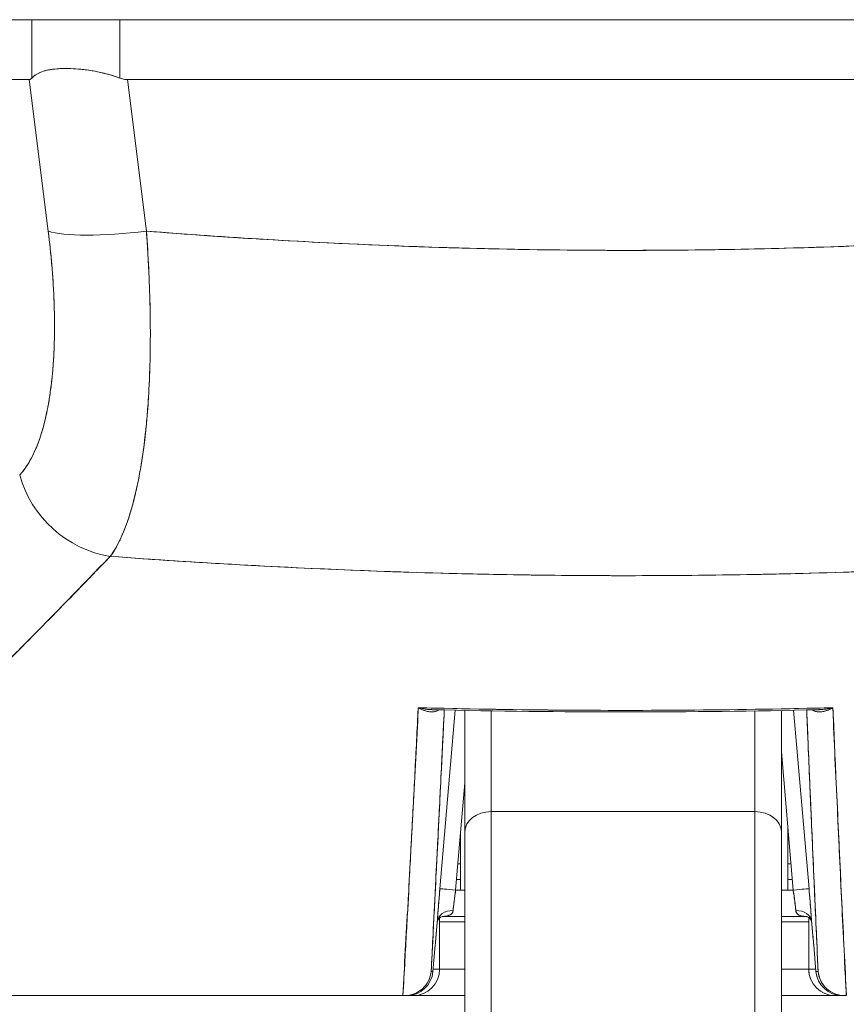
# Model space of a CAD drawing. Header units: inches. Extents: x 10 to 331, y 10 to 212.
# Tile 11 of 145: x 34.681 to 35.299, y 23.775 to 24.51. Entities that reach past the tile are written whole.
import ezdxf

# ---------------------------------------------------------------- set-up
doc = ezdxf.new("R2010")
doc.units = ezdxf.units.IN
doc.header["$LTSCALE"] = 20
doc.header["$MEASUREMENT"] = 0
doc.layers.add('Visible (ANSI)', color=7, linetype='Continuous', lineweight=5)

msp = doc.modelspace()

# ---------------------------------------------------------------- linework, layer by layer
at = {"layer": 'Visible (ANSI)'}
for p, q in [((61.06945, 24.50984), (32.81935, 24.50984)), ((34.69052, 24.50984), (34.69052, 24.46625)), ((34.69052, 24.46625), (34.69052, 24.50984)), ((34.75634, 24.50984), (34.75634, 24.46625)), ((34.75634, 24.46625), (34.75634, 24.50984)), ((34.68867, 24.46518), (34.19534, 24.46518)), ((34.19534, 24.46518), (34.68867, 24.46518)), ((34.68867, 24.46518), (34.7028, 24.352)), ((34.7028, 24.352), (34.68867, 24.46518)), ((35.50686, 24.46518), (34.76193, 24.46518)), ((34.76193, 24.46518), (34.77606, 24.352)), ((34.76193, 24.46518), (35.50686, 24.46518)), ((34.77606, 24.352), (34.76193, 24.46518)), ((34.69293, 24.4311), (34.69293, 24.4311)), ((34.69538, 24.41141), (34.69538, 24.41141)), ((34.69538, 24.41141), (34.69538, 24.41141)), ((34.69883, 24.38385), (34.69883, 24.38385)), ((34.69883, 24.38385), (34.69883, 24.38385)), ((34.7037, 24.34448), (34.70369, 24.34448)), ((34.7766, 24.34448), (34.77659, 24.34448)), ((34.84681, 24.34696), (34.84681, 24.34696)), ((34.85699, 24.34632), (34.85699, 24.34632)), ((34.85699, 24.34632), (34.85699, 24.34632)), ((34.85702, 24.34632), (34.85702, 24.34632)), ((34.85702, 24.34632), (34.85702, 24.34632)), ((34.89188, 24.3443), (34.89188, 24.3443)), ((34.91048, 24.34333), (34.91048, 24.34333)), ((34.92236, 24.34275), (34.92236, 24.34275)), ((34.92236, 24.34275), (34.92236, 24.34275)), ((34.93588, 24.34212), (34.93588, 24.34213)), ((34.93588, 24.34213), (34.93588, 24.34212)), ((34.9368, 24.34209), (34.9368, 24.34208)), ((34.70561, 24.3248), (34.70562, 24.3248)), ((34.77775, 24.3248), (34.77776, 24.3248)), ((34.77827, 24.31299), (34.77827, 24.31299)), ((34.84681, 24.10294), (34.84681, 24.10294)), ((34.85699, 24.10238), (34.85699, 24.10238)), ((34.85699, 24.10238), (34.85699, 24.10238)), ((34.85702, 24.10238), (34.85702, 24.10238)), ((34.85702, 24.10238), (34.85702, 24.10238)), ((34.9096, 24.09981), (34.9096, 24.09981)), ((34.9096, 24.09981), (34.9096, 24.09981)), ((34.92236, 24.09926), (34.92236, 24.09927)), ((34.92236, 24.09927), (34.92236, 24.09926)), ((34.93588, 24.09872), (34.93588, 24.09873)), ((34.93588, 24.09873), (34.93588, 24.09872)), ((35.00663, 23.99447), (34.99515, 23.86124)), ((34.99515, 23.86124), (35.00663, 23.99447)), ((35.01379, 23.99432), (35.01379, 23.90368)), ((35.01379, 23.90368), (35.01379, 23.99432)), ((35.27068, 23.86124), (35.2592, 23.99443)), ((35.2592, 23.99443), (35.27068, 23.86124)), ((35.03347, 23.99396), (35.03347, 23.91876)), ((35.03347, 23.91876), (35.03347, 23.99396)), ((35.23032, 23.9939), (35.23032, 23.91876)), ((35.23032, 23.91876), (35.23032, 23.9939)), ((35.25001, 23.90368), (35.25001, 23.99425)), ((35.25001, 23.99425), (35.25001, 23.90368)), ((35.2589, 23.86023), (35.25001, 23.96341)), ((35.00185, 23.93897), (35.00185, 23.93897)), ((35.01379, 23.94014), (35.0069, 23.86023)), ((35.26398, 23.93897), (35.26398, 23.93897)), ((35.00015, 23.91928), (35.00015, 23.91928)), ((35.03347, 23.75351), (35.03347, 23.91876)), ((35.03347, 23.91876), (35.03347, 23.75351)), ((35.03347, 23.91876), (35.23032, 23.91876)), ((35.23032, 23.91876), (35.03347, 23.91876)), ((35.23032, 23.75351), (35.23032, 23.91876)), ((35.23032, 23.91876), (35.23032, 23.75351)), ((35.26568, 23.91928), (35.26568, 23.91928)), ((35.25477, 23.86023), (35.25477, 23.90813)), ((35.01052, 23.90217), (35.01052, 23.86023)), ((35.01379, 23.90368), (35.01379, 23.73383)), ((35.25001, 23.73383), (35.25001, 23.90368)), ((34.99676, 23.87991), (34.99676, 23.87991)), ((35.0086, 23.87991), (35.01052, 23.87991)), ((35.25477, 23.87991), (35.2572, 23.87991)), ((35.26907, 23.87991), (35.26907, 23.87991)), ((34.99574, 23.8681), (34.99574, 23.8681)), ((35.01052, 23.8681), (35.00758, 23.8681)), ((35.25822, 23.8681), (35.25477, 23.8681)), ((35.27009, 23.8681), (35.27009, 23.8681)), ((35.0069, 23.86023), (35.01379, 23.86023)), ((35.25001, 23.86023), (35.2589, 23.86023)), ((34.97126, 23.84842), (34.97126, 23.84842)), ((35.00537, 23.84842), (35.00536, 23.84842)), ((35.26043, 23.84842), (35.26042, 23.84842)), ((34.99703, 23.84054), (35.01379, 23.84054)), ((35.01379, 23.84054), (34.99703, 23.84054)), ((35.25001, 23.84054), (35.26874, 23.84054)), ((35.26874, 23.84054), (35.25001, 23.84054)), ((35.29563, 23.84054), (35.29561, 23.84054)), ((34.9949, 23.80117), (34.9949, 23.83932)), ((34.9949, 23.83661), (35.01379, 23.83661)), ((35.25001, 23.83661), (35.27045, 23.83661)), ((35.27045, 23.83967), (35.27045, 23.80117)), ((35.27045, 23.80117), (35.27045, 23.83967)), ((35.2705, 23.83964), (35.2705, 23.80117)), ((35.2705, 23.80117), (35.2705, 23.83964)), ((34.96964, 23.82086), (34.96975, 23.82086)), ((34.96975, 23.82086), (34.96964, 23.82086)), ((34.99164, 23.81917), (34.98994, 23.79948)), ((34.98994, 23.79948), (34.99164, 23.81917)), ((34.99164, 23.81917), (34.98995, 23.79949)), ((35.27417, 23.81917), (35.27587, 23.79948)), ((35.27417, 23.81917), (35.27586, 23.79949)), ((35.27587, 23.79948), (35.27417, 23.81917)), ((35.29656, 23.82086), (35.29668, 23.82086)), ((35.29668, 23.82086), (35.29656, 23.82086)), ((34.96853, 23.80117), (34.96866, 23.80117)), ((34.96853, 23.80117), (34.96866, 23.80117)), ((34.98994, 23.79948), (34.98861, 23.79948)), ((34.98861, 23.79948), (34.98994, 23.79948)), ((34.99009, 23.80117), (34.9949, 23.80117)), ((34.9949, 23.80117), (35.01379, 23.80117)), ((35.25001, 23.80117), (35.27045, 23.80117)), ((35.27045, 23.80117), (35.2705, 23.80117)), ((35.2705, 23.80117), (35.27045, 23.80117)), ((35.2705, 23.80117), (35.27572, 23.80117)), ((35.27745, 23.79948), (35.27587, 23.79948)), ((35.27587, 23.79948), (35.27745, 23.79948)), ((35.29752, 23.80117), (35.29769, 23.80117)), ((35.29752, 23.80117), (35.29769, 23.80117)), ((34.96756, 23.78149), (34.30138, 23.78149)), ((34.96894, 23.78149), (34.96759, 23.78149)), ((34.96894, 23.78149), (34.97033, 23.78149)), ((34.97033, 23.78149), (34.96918, 23.78149)), ((34.97033, 23.78149), (34.97522, 23.78149)), ((34.97522, 23.78149), (35.01379, 23.78149)), ((35.25001, 23.78149), (35.29014, 23.78149)), ((35.29018, 23.78149), (35.29014, 23.78149)), ((35.29014, 23.78149), (35.29018, 23.78149)), ((35.29018, 23.78149), (35.29547, 23.78149)), ((35.29688, 23.78149), (35.29547, 23.78149)), ((35.29547, 23.78149), (35.29712, 23.78149)), ((35.2985, 23.78149), (35.29712, 23.78149))]:
    msp.add_line(p, q, dxfattribs=at)
for centre, start, end in [((34.70867, 24.41141), 139.15725, 139.15986), ((34.97033, 23.80117), 270, 355.09196), ((34.97522, 23.80117), 270, 0), ((35.29014, 23.80117), 180, 270), ((35.29018, 23.80117), 180, 270), ((35.29018, 23.80117), 180, 270), ((35.29547, 23.80117), 184.90609, 270)]:
    msp.add_arc(centre, 0.01969, start, end, dxfattribs=at)
for centre, major_axis, ratio, start_param, end_param in [((34.77596, 24.36568), (-0.07813, -0.00976), 0.172501, 0.337877, 1.550522), ((34.77596, 24.36568), (-0.07813, -0.00976), 0.172501, 0.337876, 1.550522), ((35.1319, 24.31299), (-0.50787, 0), 0.00001, 0.577695, 0.577708), ((34.75464, 24.18371), (-0.05766, 0.05362), 0.918772, 0.973869, 2.204782), ((34.75464, 24.18371), (0.05766, -0.05362), 0.918775, 4.115457, 5.346373), ((34.91712, 24.09956), (0.01968, -0.00007), 0.939169, 6.239613, 6.239813), ((35.03347, 23.90368), (-0.01969, 0), 0.765674, 4.712389, 6.283185), ((35.03347, 23.90368), (-0.01969, 0), 0.765674, 4.712389, 6.283185), ((35.23032, 23.90368), (0.01969, 0), 0.765674, 0, 1.570796), ((35.23032, 23.90368), (0.01969, 0), 0.765674, 0, 1.570796), ((35.00692, 23.86023), (-0.01177, 0.00101), 0.000109, 0.013863, 1.569527), ((35.00692, 23.86023), (-0.01177, 0.00101), 0.000109, 0.013866, 1.569528), ((35.00736, 23.86025), (-0.00272, -0.01971), 0.022607, 4.716661, 5.608353), ((35.25891, 23.86023), (0.01177, 0.00101), 0.000109, 0.016404, 1.572065), ((35.25891, 23.86023), (0.01177, 0.00101), 0.000109, 0.016402, 1.572065), ((35.25839, 23.86025), (-0.00272, 0.01971), 0.025108, 3.816088, 4.707812), ((35.00497, 23.8357), (-0.01178, 0.00081), 0.778035, 4.766804, 6.258505), ((35.00497, 23.8357), (-0.01178, 0.00081), 0.777989, 4.766775, 6.260859), ((35.26083, 23.8357), (0.01179, 0.00077), 0.778116, 0.028297, 1.520566), ((35.26083, 23.8357), (0.01179, 0.00077), 0.778131, 0.026257, 1.520475), ((34.97202, 23.82086), (0.01961, -0.00169), 0.017298, 6.269296, 6.283182), ((34.97202, 23.82086), (0.01961, -0.00169), 0.017392, 6.269317, 6.283203), ((35.29378, 23.82086), (-0.01961, -0.00168), 0.017515, 0.000005, 0.016019), ((35.29378, 23.82086), (-0.01961, -0.00168), 0.017609, 6.283182, 6.299592), ((35.29378, 23.82086), (0.01961, 0.00168), 0.017491, 2.64358, 2.643603), ((35.29378, 23.82086), (-0.01961, -0.00168), 0.017613, 5.785163, 5.785186), ((34.97033, 23.80117), (-0.00169, -0.01961), 0.999905, 0.085937, 1.570796), ((34.97033, 23.80117), (0, -0.01969), 0.999903, 0, 1.484859), ((35.29547, 23.80117), (0.00169, -0.01961), 0.999866, 4.712389, 6.197248), ((35.29547, 23.80117), (0, -0.01968), 0.999864, 4.798326, 6.283185), ((34.96828, 23.78149), (-0.00655, 0), 0.000551, 4.61158, 4.823128), ((34.97033, 23.80117), (0, -0.01969), 0.200181, 0, 0.013526), ((34.97522, 23.80117), (0, -0.01969), 0.241189, 6.081845, 6.283185), ((34.97522, 23.80117), (0, -0.01969), 0.241189, 6.081845, 6.283185), ((35.29018, 23.80117), (0, -0.01969), 0.24366, 0, 0.217987), ((35.29547, 23.80117), (0, -0.01969), 0.202676, 6.269652, 6.283185), ((35.29674, 23.78145), (-0.00659, 0), 0.006026, 4.441068, 4.654433)]:
    msp.add_ellipse(centre, major_axis=major_axis, ratio=ratio, start_param=start_param, end_param=end_param, dxfattribs=at)
for points, knots in [([(34.69052, 24.46625), (34.69238, 24.46827), (34.69483, 24.46984), (34.69795, 24.47097), (34.70107, 24.4721), (34.70486, 24.4728), (34.70917, 24.47315), (34.71347, 24.4735), (34.71828, 24.4735), (34.72344, 24.47315), (34.72859, 24.4728), (34.7341, 24.4721), (34.73965, 24.47097), (34.7452, 24.46983), (34.75079, 24.46827), (34.75634, 24.46625)], [0, 0, 0, 0, 0.2, 0.2, 0.2, 0.4, 0.4, 0.4, 0.6, 0.6, 0.6, 0.8, 0.8, 0.8, 1, 1, 1, 1]), ([(34.75634, 24.46625), (34.75242, 24.46767), (34.74845, 24.46888), (34.74448, 24.46987), (34.74287, 24.47027), (34.74125, 24.47064), (34.73964, 24.47097), (34.73737, 24.47143), (34.73511, 24.47182), (34.73288, 24.47215), (34.72965, 24.47262), (34.72647, 24.47295), (34.72342, 24.47315), (34.72295, 24.47318), (34.72249, 24.47321), (34.72202, 24.47324), (34.71863, 24.47343), (34.71539, 24.47346), (34.71236, 24.47334), (34.71126, 24.4733), (34.71018, 24.47323), (34.70913, 24.47315), (34.70728, 24.473), (34.70552, 24.47278), (34.70387, 24.47249), (34.70169, 24.47211), (34.6997, 24.47161), (34.69792, 24.47096), (34.69742, 24.47077), (34.69693, 24.47058), (34.69646, 24.47037), (34.69402, 24.4693), (34.69205, 24.46792), (34.69052, 24.46625)], [0, 0, 0, 0, 0.142074, 0.142074, 0.142074, 0.2, 0.2, 0.2, 0.281613, 0.281613, 0.281613, 0.4, 0.4, 0.4, 0.418111, 0.418111, 0.418111, 0.55134, 0.55134, 0.55134, 0.6, 0.6, 0.6, 0.686173, 0.686173, 0.686173, 0.8, 0.8, 0.8, 0.832447, 0.832447, 0.832447, 1, 1, 1, 1]), ([(34.68867, 24.46518), (34.68888, 24.46519), (34.68909, 24.46523), (34.6893, 24.46531), (34.68951, 24.46539), (34.68971, 24.46551), (34.68992, 24.46567), (34.69012, 24.46583), (34.69032, 24.46602), (34.69052, 24.46625)], [0, 0, 0, 0, 0.333333, 0.333333, 0.333333, 0.666667, 0.666667, 0.666667, 1, 1, 1, 1]), ([(34.68867, 24.46518), (34.68888, 24.46519), (34.68909, 24.46523), (34.6893, 24.46531), (34.68951, 24.46539), (34.68972, 24.46551), (34.68992, 24.46567), (34.69012, 24.46583), (34.69032, 24.46602), (34.69052, 24.46625)], [0, 0, 0, 0, 0.333333, 0.333333, 0.333333, 0.666667, 0.666667, 0.666667, 1, 1, 1, 1]), ([(34.75634, 24.46625), (34.75694, 24.46602), (34.75754, 24.46583), (34.75816, 24.46567), (34.75877, 24.46551), (34.75939, 24.46539), (34.76002, 24.46531), (34.76064, 24.46523), (34.76128, 24.46519), (34.76193, 24.46518)], [0, 0, 0, 0, 0.333333, 0.333333, 0.333333, 0.666667, 0.666667, 0.666667, 1, 1, 1, 1]), ([(34.75634, 24.46625), (34.75694, 24.46602), (34.75755, 24.46583), (34.75817, 24.46567), (34.75878, 24.46551), (34.7594, 24.46539), (34.76003, 24.46531), (34.76065, 24.46523), (34.76129, 24.46519), (34.76193, 24.46518)], [0, 0, 0, 0, 0.333333, 0.333333, 0.333333, 0.666667, 0.666667, 0.666667, 1, 1, 1, 1]), ([(34.68149, 24.17004), (34.68194, 24.17052), (34.68239, 24.17103), (34.68283, 24.17155), (34.68412, 24.17306), (34.68536, 24.17471), (34.68656, 24.17649), (34.68776, 24.17828), (34.6889, 24.1802), (34.69, 24.18224), (34.69111, 24.18429), (34.69216, 24.18646), (34.69316, 24.18876), (34.69342, 24.18936), (34.69368, 24.18998), (34.69394, 24.1906), (34.69466, 24.19234), (34.69535, 24.19415), (34.69602, 24.19602), (34.69692, 24.19856), (34.69777, 24.20122), (34.69857, 24.20399), (34.69937, 24.20677), (34.70012, 24.20966), (34.70081, 24.21265), (34.7014, 24.21519), (34.70195, 24.21781), (34.70246, 24.2205), (34.70255, 24.22099), (34.70265, 24.22148), (34.70274, 24.22197), (34.70332, 24.22519), (34.70386, 24.22851), (34.70434, 24.23192), (34.70482, 24.23534), (34.70525, 24.23885), (34.70562, 24.24246), (34.70599, 24.24607), (34.70631, 24.24977), (34.70657, 24.25356), (34.70667, 24.25513), (34.70677, 24.25671), (34.70686, 24.25831), (34.70699, 24.26057), (34.70709, 24.26286), (34.70718, 24.26517), (34.70733, 24.26913), (34.70742, 24.27316), (34.70746, 24.27727), (34.7075, 24.28138), (34.70748, 24.28556), (34.7074, 24.28982), (34.70733, 24.29402), (34.7072, 24.29829), (34.70701, 24.30263), (34.70682, 24.30707), (34.70657, 24.31157), (34.70627, 24.31614), (34.70596, 24.32065), (34.70561, 24.32521), (34.70519, 24.32983), (34.70478, 24.33444), (34.7043, 24.3391), (34.70378, 24.34381), (34.70347, 24.34653), (34.70315, 24.34926), (34.7028, 24.352)], [0, 0, 0, 0, 0.019103, 0.019103, 0.019103, 0.074488, 0.074488, 0.074488, 0.129904, 0.129904, 0.129904, 0.185404, 0.185404, 0.185404, 0.2, 0.2, 0.2, 0.241031, 0.241031, 0.241031, 0.296777, 0.296777, 0.296777, 0.352641, 0.352641, 0.352641, 0.4, 0.4, 0.4, 0.408599, 0.408599, 0.408599, 0.464615, 0.464615, 0.464615, 0.520668, 0.520668, 0.520668, 0.576744, 0.576744, 0.576744, 0.6, 0.6, 0.6, 0.632818, 0.632818, 0.632818, 0.688844, 0.688844, 0.688844, 0.74479, 0.74479, 0.74479, 0.8, 0.8, 0.8, 0.856416, 0.856416, 0.856416, 0.9121, 0.9121, 0.9121, 0.967784, 0.967784, 0.967784, 1, 1, 1, 1]), ([(34.7028, 24.352), (34.70493, 24.33471), (34.70634, 24.3183), (34.70701, 24.30264), (34.70769, 24.28699), (34.70763, 24.27209), (34.70686, 24.25832), (34.7061, 24.24454), (34.70463, 24.23187), (34.70246, 24.2205), (34.7003, 24.20912), (34.69744, 24.19904), (34.69394, 24.19059), (34.69044, 24.18214), (34.68629, 24.17533), (34.68149, 24.17004)], [0, 0, 0, 0, 0.2, 0.2, 0.2, 0.4, 0.4, 0.4, 0.6, 0.6, 0.6, 0.8, 0.8, 0.8, 1, 1, 1, 1]), ([(34.74911, 24.10926), (34.75329, 24.11495), (34.75707, 24.12235), (34.76044, 24.13123), (34.7638, 24.1401), (34.76675, 24.15043), (34.76923, 24.16208), (34.77172, 24.17372), (34.77375, 24.18669), (34.7753, 24.20077), (34.77685, 24.21485), (34.77792, 24.23006), (34.7785, 24.24616), (34.77908, 24.26227), (34.77917, 24.27927), (34.77876, 24.29703), (34.77836, 24.31478), (34.77747, 24.33329), (34.77606, 24.352)], [0, 0, 0, 0, 0.166667, 0.166667, 0.166667, 0.333333, 0.333333, 0.333333, 0.5, 0.5, 0.5, 0.666667, 0.666667, 0.666667, 0.833333, 0.833333, 0.833333, 1, 1, 1, 1]), ([(34.77606, 24.352), (34.77633, 24.34837), (34.77658, 24.34474), (34.77681, 24.34112), (34.77721, 24.33489), (34.77756, 24.32869), (34.77786, 24.32254), (34.77815, 24.31643), (34.77838, 24.31036), (34.77857, 24.30435), (34.77875, 24.29837), (34.77887, 24.29245), (34.77894, 24.2866), (34.77902, 24.28077), (34.77903, 24.27502), (34.77899, 24.26934), (34.77895, 24.26369), (34.77885, 24.25812), (34.7787, 24.25264), (34.77855, 24.24717), (34.77835, 24.2418), (34.77809, 24.23653), (34.77783, 24.23126), (34.77751, 24.22609), (34.77714, 24.22105), (34.77677, 24.21599), (34.77635, 24.21106), (34.77587, 24.20625), (34.77568, 24.2043), (34.77547, 24.20238), (34.77526, 24.20047), (34.77495, 24.19767), (34.77462, 24.1949), (34.77428, 24.19219), (34.77369, 24.18763), (34.77305, 24.1832), (34.77236, 24.17891), (34.77167, 24.17462), (34.77093, 24.17046), (34.77013, 24.16646), (34.76934, 24.16245), (34.76849, 24.15858), (34.7676, 24.15488), (34.7667, 24.15116), (34.76576, 24.1476), (34.76476, 24.1442), (34.76376, 24.14079), (34.76272, 24.13754), (34.76163, 24.13447), (34.76053, 24.13138), (34.75939, 24.12846), (34.75821, 24.12572), (34.75702, 24.12296), (34.75578, 24.12038), (34.75451, 24.11799), (34.75322, 24.11558), (34.7519, 24.11335), (34.75054, 24.11131), (34.75006, 24.11061), (34.74959, 24.10993), (34.74911, 24.10926)], [0, 0, 0, 0, 0.032809, 0.032809, 0.032809, 0.089258, 0.089258, 0.089258, 0.145362, 0.145362, 0.145362, 0.201169, 0.201169, 0.201169, 0.256712, 0.256712, 0.256712, 0.31204, 0.31204, 0.31204, 0.367264, 0.367264, 0.367264, 0.422459, 0.422459, 0.422459, 0.477668, 0.477668, 0.477668, 0.5, 0.5, 0.5, 0.532921, 0.532921, 0.532921, 0.588194, 0.588194, 0.588194, 0.643534, 0.643534, 0.643534, 0.698987, 0.698987, 0.698987, 0.754621, 0.754621, 0.754621, 0.810528, 0.810528, 0.810528, 0.866751, 0.866751, 0.866751, 0.923319, 0.923319, 0.923319, 0.980266, 0.980266, 0.980266, 1, 1, 1, 1]), ([(34.77606, 24.352), (34.80613, 24.34964), (34.8362, 24.34755), (34.86629, 24.34576), (34.92587, 24.3422), (34.98547, 24.33978), (35.04508, 24.33858), (35.1053, 24.33736), (35.16553, 24.33738), (35.22575, 24.33863), (35.28521, 24.33986), (35.34466, 24.3423), (35.40408, 24.34586), (35.4304, 24.34744), (35.45672, 24.34924), (35.48303, 24.35126), (35.48625, 24.3515), (35.48946, 24.35175), (35.49268, 24.352)], [0, 0, 0, 0, 0.125959, 0.125959, 0.125959, 0.375449, 0.375449, 0.375449, 0.627486, 0.627486, 0.627486, 0.876322, 0.876322, 0.876322, 0.986527, 0.986527, 0.986527, 1, 1, 1, 1]), ([(35.49268, 24.352), (35.41167, 24.34562), (35.33116, 24.34137), (35.25214, 24.33924), (35.17313, 24.33711), (35.0956, 24.33711), (35.01658, 24.33924), (34.93756, 24.34137), (34.85706, 24.34562), (34.77606, 24.352)], [0, 0, 0, 0, 0.333333, 0.333333, 0.333333, 0.666667, 0.666667, 0.666667, 1, 1, 1, 1]), ([(34.74911, 24.10926), (34.72712, 24.08666), (34.70652, 24.06528), (34.68683, 24.04541), (34.66715, 24.02554), (34.64837, 24.00718), (34.63052, 23.9902), (34.61268, 23.97323), (34.59576, 23.95763), (34.57954, 23.94325), (34.56333, 23.92887), (34.5478, 23.91572), (34.53282, 23.90364), (34.51783, 23.89155), (34.50338, 23.88055), (34.48931, 23.87052), (34.47524, 23.86049), (34.46155, 23.85143), (34.4481, 23.84328), (34.43466, 23.83513), (34.42144, 23.82789), (34.40833, 23.82152), (34.39522, 23.81515), (34.38221, 23.80965), (34.3691, 23.80505), (34.356, 23.80045), (34.34279, 23.79675), (34.32944, 23.79396)], [0, 0, 0, 0, 0.111111, 0.111111, 0.111111, 0.222222, 0.222222, 0.222222, 0.333333, 0.333333, 0.333333, 0.444444, 0.444444, 0.444444, 0.555556, 0.555556, 0.555556, 0.666667, 0.666667, 0.666667, 0.777778, 0.777778, 0.777778, 0.888889, 0.888889, 0.888889, 1, 1, 1, 1]), ([(34.74911, 24.10926), (34.74177, 24.10163), (34.73447, 24.09405), (34.72719, 24.08655), (34.72016, 24.0793), (34.71316, 24.07212), (34.70618, 24.06501), (34.6994, 24.05811), (34.69266, 24.05128), (34.68593, 24.04452), (34.6794, 24.03796), (34.67289, 24.03147), (34.6664, 24.02506), (34.66009, 24.01881), (34.65379, 24.01265), (34.64752, 24.00656), (34.64372, 24.00286), (34.63992, 23.9992), (34.63613, 23.99556), (34.63383, 23.99336), (34.63154, 23.99117), (34.62925, 23.98899), (34.62332, 23.98335), (34.61741, 23.97778), (34.61152, 23.9723), (34.60576, 23.96694), (34.60001, 23.96166), (34.59429, 23.95647), (34.58868, 23.95138), (34.58309, 23.94637), (34.57752, 23.94145), (34.57205, 23.93662), (34.5666, 23.93188), (34.56117, 23.92722), (34.55582, 23.92264), (34.5505, 23.91815), (34.54519, 23.91375), (34.53996, 23.90942), (34.53475, 23.90517), (34.52956, 23.90102), (34.52906, 23.90062), (34.52856, 23.90022), (34.52806, 23.89982), (34.52343, 23.89613), (34.51882, 23.89253), (34.51423, 23.889), (34.50919, 23.88513), (34.50418, 23.88135), (34.49918, 23.87767), (34.49422, 23.87403), (34.48928, 23.87048), (34.48437, 23.86703), (34.47948, 23.86361), (34.47461, 23.86028), (34.46977, 23.85706), (34.46494, 23.85385), (34.46013, 23.85075), (34.45535, 23.84775), (34.45057, 23.84476), (34.44582, 23.84188), (34.44108, 23.8391), (34.43635, 23.83633), (34.43164, 23.83366), (34.42694, 23.83111), (34.4265, 23.83087), (34.42605, 23.83062), (34.4256, 23.83038), (34.42135, 23.82809), (34.41712, 23.82588), (34.41291, 23.82377), (34.40823, 23.82143), (34.40358, 23.8192), (34.39895, 23.81709), (34.3943, 23.81497), (34.38966, 23.81297), (34.38505, 23.81108), (34.3804, 23.80919), (34.37577, 23.80741), (34.37117, 23.80576), (34.36651, 23.80408), (34.36189, 23.80254), (34.35728, 23.80112), (34.35262, 23.79968), (34.34799, 23.79837), (34.34338, 23.79718), (34.33871, 23.79598), (34.33406, 23.79491), (34.32944, 23.79396)], [0, 0, 0, 0, 0.047674, 0.047674, 0.047674, 0.093754, 0.093754, 0.093754, 0.138483, 0.138483, 0.138483, 0.181962, 0.181962, 0.181962, 0.224293, 0.224293, 0.224293, 0.25, 0.25, 0.25, 0.265575, 0.265575, 0.265575, 0.305906, 0.305906, 0.305906, 0.345378, 0.345378, 0.345378, 0.384081, 0.384081, 0.384081, 0.422102, 0.422102, 0.422102, 0.459526, 0.459526, 0.459526, 0.496435, 0.496435, 0.496435, 0.5, 0.5, 0.5, 0.53291, 0.53291, 0.53291, 0.569025, 0.569025, 0.569025, 0.604849, 0.604849, 0.604849, 0.640453, 0.640453, 0.640453, 0.675905, 0.675905, 0.675905, 0.711275, 0.711275, 0.711275, 0.746632, 0.746632, 0.746632, 0.75, 0.75, 0.75, 0.782043, 0.782043, 0.782043, 0.817582, 0.817582, 0.817582, 0.853329, 0.853329, 0.853329, 0.889364, 0.889364, 0.889364, 0.925766, 0.925766, 0.925766, 0.962618, 0.962618, 0.962618, 1, 1, 1, 1]), ([(35.5191, 24.10926), (35.45426, 24.1045), (35.39034, 24.1009), (35.32632, 24.09849), (35.26231, 24.09608), (35.1982, 24.09486), (35.1341, 24.09486), (35.07, 24.09486), (35.00589, 24.09608), (34.94187, 24.09849), (34.87786, 24.1009), (34.81393, 24.1045), (34.74911, 24.10926)], [0, 0, 0, 0, 0.25, 0.25, 0.25, 0.5, 0.5, 0.5, 0.75, 0.75, 0.75, 1, 1, 1, 1]), ([(35.5191, 24.10926), (35.48622, 24.10684), (35.45338, 24.10472), (35.42064, 24.1029), (35.36697, 24.09991), (35.31358, 24.09776), (35.2608, 24.09644), (35.25094, 24.09619), (35.2411, 24.09598), (35.23128, 24.09579), (35.167, 24.09456), (35.10342, 24.09454), (35.03916, 24.09575), (35.0286, 24.09594), (35.01802, 24.09618), (35.00742, 24.09644), (34.9552, 24.09775), (34.90239, 24.09987), (34.8493, 24.1028), (34.81598, 24.10464), (34.78256, 24.1068), (34.74911, 24.10926)], [0, 0, 0, 0, 0.126313, 0.126313, 0.126313, 0.333333, 0.333333, 0.333333, 0.371996, 0.371996, 0.371996, 0.62508, 0.62508, 0.62508, 0.666667, 0.666667, 0.666667, 0.871465, 0.871465, 0.871465, 1, 1, 1, 1]), ([(34.96756, 23.78149), (34.96806, 23.79027), (34.96854, 23.79901), (34.96903, 23.80771), (34.96983, 23.82215), (34.97061, 23.83648), (34.97138, 23.8507), (34.97223, 23.86633), (34.97306, 23.88182), (34.97387, 23.89716), (34.97476, 23.91399), (34.97562, 23.93065), (34.97647, 23.94713), (34.97732, 23.96371), (34.97816, 23.98011), (34.97897, 23.99632)], [0, 0, 0, 0, 0.117776, 0.117776, 0.117776, 0.3131, 0.3131, 0.3131, 0.52777, 0.52777, 0.52777, 0.763163, 0.763163, 0.763163, 1, 1, 1, 1]), ([(34.96756, 23.78149), (34.96853, 23.80366), (34.97001, 23.82648), (34.97134, 23.84986), (34.97267, 23.87324), (34.97383, 23.89717), (34.97515, 23.92161), (34.97647, 23.94605), (34.97794, 23.97099), (34.97897, 23.99632)], [0, 0, 0, 0, 0.333333, 0.333333, 0.333333, 0.666667, 0.666667, 0.666667, 1, 1, 1, 1]), ([(34.97897, 23.99632), (34.98103, 23.99506), (34.98318, 23.99421), (34.98514, 23.99372), (34.9871, 23.99324), (34.98888, 23.99308), (34.99056, 23.99331), (34.99202, 23.9935), (34.99339, 23.99401), (34.99453, 23.99474)], [0, 0, 0, 0, 0.3333333, 0.3333333, 0.3333333, 0.6666667, 0.6666667, 0.6666667, 0.9555374, 0.9555374, 0.9555374, 0.9555374]), ([(34.9896, 23.99485), (34.98934, 23.99486), (34.98908, 23.99487), (34.98881, 23.99488), (34.98572, 23.99501), (34.98245, 23.9955), (34.97897, 23.99632)], [0.6383778, 0.6383778, 0.6383778, 0.6383778, 0.6666667, 0.6666667, 0.6666667, 0.9998068, 0.9998068, 0.9998068, 0.9998068]), ([(34.97897, 23.99632), (35.03081, 23.99499), (35.0827, 23.99432), (35.13459, 23.99433), (35.18592, 23.99433), (35.23724, 23.995), (35.28852, 23.99632)], [0, 0, 0, 0, 0.502733, 0.502733, 0.502733, 1, 1, 1, 1]), ([(34.9896, 23.99485), (34.98934, 23.99486), (34.98908, 23.99487), (34.98882, 23.99488), (34.98752, 23.99493), (34.98619, 23.99504), (34.98483, 23.99522), (34.98292, 23.99546), (34.98096, 23.99582), (34.97897, 23.99632)], [0.6384905, 0.6384905, 0.6384905, 0.6384905, 0.6666667, 0.6666667, 0.6666667, 0.8052088, 0.8052088, 0.8052088, 1, 1, 1, 1]), ([(34.97897, 23.99632), (34.9802, 23.99561), (34.98143, 23.99501), (34.98266, 23.99453), (34.98376, 23.9941), (34.98486, 23.99376), (34.98594, 23.99354), (34.98692, 23.99334), (34.98789, 23.99322), (34.98883, 23.99321), (34.98969, 23.9932), (34.99053, 23.99327), (34.99135, 23.99344), (34.9921, 23.99359), (34.99282, 23.99382), (34.99352, 23.99415), (34.99387, 23.99432), (34.99422, 23.99452), (34.99456, 23.99474)], [0, 0, 0, 0, 0.2167999, 0.2167999, 0.2167999, 0.411608, 0.411608, 0.411608, 0.5867863, 0.5867863, 0.5867863, 0.7449517, 0.7449517, 0.7449517, 0.8898509, 0.8898509, 0.8898509, 0.96343, 0.96343, 0.96343, 0.96343]), ([(34.97897, 23.99632), (35.01337, 23.99544), (35.04769, 23.99485), (35.0821, 23.99456), (35.11651, 23.99426), (35.151, 23.99426), (35.18541, 23.99456), (35.21981, 23.99485), (35.25413, 23.99544), (35.28852, 23.99632)], [0, 0, 0, 0, 0.333333, 0.333333, 0.333333, 0.666667, 0.666667, 0.666667, 1, 1, 1, 1]), ([(34.98861, 23.79948), (34.98986, 23.82373), (34.99107, 23.84734), (34.99223, 23.87028), (34.99339, 23.89321), (34.99451, 23.91547), (34.99558, 23.93719), (34.99656, 23.95679), (34.9975, 23.97596), (34.9984, 23.99465)], [0, 0, 0, 0, 0.3333333, 0.3333333, 0.3333333, 0.6666667, 0.6666667, 0.6666667, 0.9674979, 0.9674979, 0.9674979, 0.9674979]), ([(34.9984, 23.99465), (34.99791, 23.98451), (34.99741, 23.97425), (34.9969, 23.96385), (34.99647, 23.95504), (34.99603, 23.94615), (34.99558, 23.93716), (34.9952, 23.92945), (34.99481, 23.92167), (34.99442, 23.91382), (34.99371, 23.89956), (34.99298, 23.88506), (34.99223, 23.87027), (34.99218, 23.86928), (34.99213, 23.86829), (34.99208, 23.8673), (34.99136, 23.8532), (34.99063, 23.83885), (34.98988, 23.82426), (34.98946, 23.81608), (34.98904, 23.80782), (34.98861, 23.79948)], [0.0324655, 0.0324655, 0.0324655, 0.0324655, 0.1953961, 0.1953961, 0.1953961, 0.3333333, 0.3333333, 0.3333333, 0.4516864, 0.4516864, 0.4516864, 0.6666667, 0.6666667, 0.6666667, 0.6810487, 0.6810487, 0.6810487, 0.8854158, 0.8854158, 0.8854158, 1, 1, 1, 1]), ([(35.27745, 23.79948), (35.27635, 23.82372), (35.27529, 23.84734), (35.27428, 23.87026), (35.27327, 23.89319), (35.2723, 23.91544), (35.27137, 23.93716), (35.27053, 23.95677), (35.26972, 23.97594), (35.26894, 23.99464)], [0, 0, 0, 0, 0.3333333, 0.3333333, 0.3333333, 0.6666667, 0.6666667, 0.6666667, 0.9675064, 0.9675064, 0.9675064, 0.9675064]), ([(35.27745, 23.79948), (35.27722, 23.80437), (35.277, 23.80924), (35.27679, 23.81407), (35.27592, 23.83323), (35.27509, 23.85198), (35.27428, 23.87029), (35.27406, 23.87523), (35.27384, 23.88015), (35.27363, 23.88503), (35.27285, 23.90279), (35.27209, 23.92015), (35.27136, 23.93718), (35.27102, 23.94534), (35.27067, 23.95342), (35.27033, 23.96142), (35.26986, 23.97265), (35.26939, 23.98372), (35.26894, 23.99464)], [0, 0, 0, 0, 0.0671961, 0.0671961, 0.0671961, 0.3333333, 0.3333333, 0.3333333, 0.4052229, 0.4052229, 0.4052229, 0.6666667, 0.6666667, 0.6666667, 0.7918395, 0.7918395, 0.7918395, 0.967502, 0.967502, 0.967502, 0.967502]), ([(35.27286, 23.99473), (35.27322, 23.9945), (35.27358, 23.9943), (35.27396, 23.99413), (35.27467, 23.9938), (35.2754, 23.99357), (35.27616, 23.99342), (35.27699, 23.99326), (35.27784, 23.99319), (35.2787, 23.99321), (35.27966, 23.99323), (35.28063, 23.99335), (35.28161, 23.99356), (35.28269, 23.99379), (35.28378, 23.99412), (35.28487, 23.99455), (35.28608, 23.99503), (35.2873, 23.99562), (35.28852, 23.99632)], [0.0366826, 0.0366826, 0.0366826, 0.0366826, 0.1140411, 0.1140411, 0.1140411, 0.2600291, 0.2600291, 0.2600291, 0.4189958, 0.4189958, 0.4189958, 0.5939821, 0.5939821, 0.5939821, 0.7868988, 0.7868988, 0.7868988, 1, 1, 1, 1]), ([(35.27289, 23.99474), (35.27404, 23.99401), (35.27541, 23.9935), (35.27687, 23.99331), (35.27856, 23.99308), (35.28035, 23.99324), (35.28232, 23.99372), (35.28429, 23.99421), (35.28644, 23.99506), (35.28852, 23.99632)], [0.0445962, 0.0445962, 0.0445962, 0.0445962, 0.3333333, 0.3333333, 0.3333333, 0.6666667, 0.6666667, 0.6666667, 1, 1, 1, 1]), ([(35.28852, 23.99632), (35.28656, 23.99583), (35.28462, 23.99547), (35.28274, 23.99523), (35.28135, 23.99505), (35.27998, 23.99493), (35.27865, 23.99488), (35.27839, 23.99487), (35.27813, 23.99486), (35.27787, 23.99485)], [0, 0, 0, 0, 0.1913802, 0.1913802, 0.1913802, 0.3333333, 0.3333333, 0.3333333, 0.3614669, 0.3614669, 0.3614669, 0.3614669]), ([(35.28851, 23.99632), (35.28503, 23.9955), (35.28175, 23.99501), (35.27866, 23.99488), (35.27839, 23.99487), (35.27813, 23.99486), (35.27787, 23.99485)], [0.0001972, 0.0001972, 0.0001972, 0.0001972, 0.3333333, 0.3333333, 0.3333333, 0.3616045, 0.3616045, 0.3616045, 0.3616045]), ([(35.28852, 23.99632), (35.28925, 23.97932), (35.29, 23.96211), (35.29078, 23.9447), (35.2919, 23.91968), (35.29307, 23.89424), (35.29428, 23.86841), (35.29538, 23.84509), (35.29652, 23.82145), (35.2977, 23.79754), (35.29797, 23.7922), (35.29823, 23.78685), (35.2985, 23.78149)], [0, 0, 0, 0, 0.248384, 0.248384, 0.248384, 0.605524, 0.605524, 0.605524, 0.928029, 0.928029, 0.928029, 1, 1, 1, 1]), ([(35.28852, 23.99632), (35.28937, 23.97101), (35.29067, 23.94609), (35.29182, 23.92166), (35.29297, 23.89723), (35.29397, 23.8733), (35.29515, 23.84991), (35.29633, 23.82652), (35.29769, 23.80369), (35.29855, 23.78149)], [0, 0, 0, 0, 0.333333, 0.333333, 0.333333, 0.666667, 0.666667, 0.666667, 1, 1, 1, 1]), ([(35.01379, 23.90368), (35.01379, 23.8939), (35.01379, 23.88335), (35.01379, 23.87195), (35.01379, 23.86056), (35.01379, 23.84832), (35.01379, 23.83547), (35.01379, 23.82263), (35.01379, 23.80918), (35.01379, 23.79523), (35.01379, 23.78128), (35.01379, 23.76682), (35.01379, 23.7522), (35.01379, 23.74611), (35.01379, 23.73998), (35.01379, 23.73383)], [0, 0, 0, 0, 0.2, 0.2, 0.2, 0.4, 0.4, 0.4, 0.6, 0.6, 0.6, 0.8, 0.8, 0.8, 0.8833333, 0.8833333, 0.8833333, 0.8833333]), ([(35.25001, 23.90368), (35.25001, 23.8939), (35.25001, 23.88336), (35.25001, 23.87197), (35.25001, 23.86057), (35.25001, 23.84833), (35.25001, 23.83549), (35.25001, 23.82265), (35.25001, 23.8092), (35.25001, 23.79525), (35.25001, 23.7813), (35.25001, 23.76684), (35.25001, 23.75222), (35.25001, 23.74612), (35.25001, 23.73999), (35.25001, 23.73383)], [0, 0, 0, 0, 0.2, 0.2, 0.2, 0.4, 0.4, 0.4, 0.6, 0.6, 0.6, 0.8, 0.8, 0.8, 0.8833843, 0.8833843, 0.8833843, 0.8833843]), ([(34.99515, 23.86124), (34.99508, 23.86036), (34.995, 23.85947), (34.99492, 23.85859), (34.99473, 23.85635), (34.99455, 23.85413), (34.99437, 23.85199), (34.99421, 23.84996), (34.99405, 23.848), (34.9939, 23.84614), (34.99383, 23.84526), (34.99377, 23.8444), (34.9937, 23.84357), (34.99365, 23.84289), (34.9936, 23.84222), (34.99355, 23.84158), (34.99346, 23.84031), (34.99337, 23.83912), (34.99329, 23.83803), (34.99326, 23.83757), (34.99323, 23.83714), (34.9932, 23.83672)], [0, 0, 0, 0, 0.094135, 0.094135, 0.094135, 0.333333, 0.333333, 0.333333, 0.559454, 0.559454, 0.559454, 0.666667, 0.666667, 0.666667, 0.754599, 0.754599, 0.754599, 0.928219, 0.928219, 0.928219, 1, 1, 1, 1]), ([(34.99515, 23.86124), (34.99488, 23.85804), (34.99462, 23.855), (34.99438, 23.85202), (34.99413, 23.84905), (34.9939, 23.84615), (34.9937, 23.84357), (34.99351, 23.84099), (34.99334, 23.83873), (34.9932, 23.83672)], [0, 0, 0, 0, 0.333333, 0.333333, 0.333333, 0.666667, 0.666667, 0.666667, 1, 1, 1, 1]), ([(35.00496, 23.8449), (35.0051, 23.84612), (35.00526, 23.84757), (35.00546, 23.84918), (35.00565, 23.85079), (35.00588, 23.85257), (35.00612, 23.85444), (35.00637, 23.85631), (35.00662, 23.85827), (35.0069, 23.86023)], [0, 0, 0, 0, 0.333333, 0.333333, 0.333333, 0.666667, 0.666667, 0.666667, 1, 1, 1, 1]), ([(35.2589, 23.86023), (35.25918, 23.85826), (35.25943, 23.85631), (35.25967, 23.85444), (35.25992, 23.85257), (35.26014, 23.85079), (35.26033, 23.84918), (35.26053, 23.84757), (35.26069, 23.84612), (35.26082, 23.8449)], [0, 0, 0, 0, 0.333333, 0.333333, 0.333333, 0.666667, 0.666667, 0.666667, 1, 1, 1, 1]), ([(35.27068, 23.86124), (35.27095, 23.85805), (35.27121, 23.85501), (35.27145, 23.85204), (35.27169, 23.84906), (35.27192, 23.84616), (35.27211, 23.84358), (35.27231, 23.841), (35.27247, 23.83874), (35.2726, 23.83672)], [0, 0, 0, 0, 0.333333, 0.333333, 0.333333, 0.666667, 0.666667, 0.666667, 1, 1, 1, 1]), ([(35.2726, 23.83672), (35.27257, 23.83715), (35.27254, 23.83761), (35.27251, 23.83809), (35.27243, 23.8392), (35.27235, 23.8404), (35.27225, 23.84169), (35.27221, 23.8423), (35.27216, 23.84293), (35.27211, 23.84358), (35.27205, 23.84445), (35.27198, 23.84535), (35.27191, 23.84628), (35.27177, 23.84809), (35.27162, 23.84999), (35.27146, 23.85196), (35.27128, 23.85415), (35.27109, 23.85642), (35.2709, 23.85871), (35.27082, 23.85955), (35.27075, 23.8604), (35.27068, 23.86124)], [0.0000951, 0.0000951, 0.0000951, 0.0000951, 0.0748172, 0.0748172, 0.0748172, 0.2498586, 0.2498586, 0.2498586, 0.3333333, 0.3333333, 0.3333333, 0.446037, 0.446037, 0.446037, 0.6655921, 0.6655921, 0.6655921, 0.9099218, 0.9099218, 0.9099218, 1, 1, 1, 1]), ([(34.99713, 23.84057), (34.99713, 23.84057), (34.99712, 23.84056), (34.99697, 23.84053), (34.99667, 23.84045), (34.9959, 23.84008), (34.99542, 23.83977), (34.99433, 23.83881), (34.99378, 23.83804), (34.99336, 23.83713), (34.99327, 23.83688), (34.9932, 23.8366), (34.99319, 23.83653), (34.99318, 23.8365)], [0.008331, 0.008331, 0.008331, 0.008331, 0.01094405, 0.01094405, 0.01931318, 0.01931318, 0.02798072, 0.02798072, 0.04073156, 0.04073156, 0.04648485, 0.04648485, 0.05017927, 0.05017927, 0.05017927, 0.05017927]), ([(34.99704, 23.84055), (34.99856, 23.84057), (34.99986, 23.8407), (35.00097, 23.84098), (35.00218, 23.84129), (35.00315, 23.84178), (35.00383, 23.84244), (35.0045, 23.84309), (35.00487, 23.84392), (35.00496, 23.8449)], [0.0256948, 0.0256948, 0.0256948, 0.0256948, 0.3333333, 0.3333333, 0.3333333, 0.6666667, 0.6666667, 0.6666667, 1, 1, 1, 1]), ([(34.99704, 23.84055), (34.99759, 23.84055), (34.99813, 23.84058), (34.99865, 23.84062), (34.99931, 23.84067), (34.99995, 23.84076), (35.00054, 23.84088), (35.00114, 23.84101), (35.00169, 23.84117), (35.00218, 23.84138), (35.00268, 23.84158), (35.00311, 23.84183), (35.00348, 23.84213), (35.00385, 23.84242), (35.00416, 23.84277), (35.00439, 23.84315), (35.00463, 23.84354), (35.00479, 23.84398), (35.00489, 23.84445), (35.00492, 23.8446), (35.00494, 23.84475), (35.00496, 23.8449)], [0.028988, 0.028988, 0.028988, 0.028988, 0.1552338, 0.1552338, 0.1552338, 0.3146654, 0.3146654, 0.3146654, 0.4746099, 0.4746099, 0.4746099, 0.6335713, 0.6335713, 0.6335713, 0.7920602, 0.7920602, 0.7920602, 0.9509153, 0.9509153, 0.9509153, 1, 1, 1, 1]), ([(35.26082, 23.8449), (35.26088, 23.84437), (35.26101, 23.84388), (35.26123, 23.84344), (35.26143, 23.84303), (35.26171, 23.84266), (35.26205, 23.84233), (35.2624, 23.84201), (35.26281, 23.84174), (35.26329, 23.84151), (35.26377, 23.84128), (35.26431, 23.8411), (35.2649, 23.84095), (35.26549, 23.84081), (35.26612, 23.84071), (35.26679, 23.84065), (35.26741, 23.84059), (35.26806, 23.84055), (35.26873, 23.84055)], [0, 0, 0, 0, 0.1694451, 0.1694451, 0.1694451, 0.3306164, 0.3306164, 0.3306164, 0.4926897, 0.4926897, 0.4926897, 0.656163, 0.656163, 0.656163, 0.8193012, 0.8193012, 0.8193012, 0.9719516, 0.9719516, 0.9719516, 0.9719516]), ([(35.26082, 23.8449), (35.26091, 23.84392), (35.26128, 23.84309), (35.26195, 23.84243), (35.26262, 23.84178), (35.26359, 23.84129), (35.26479, 23.84098), (35.2659, 23.8407), (35.2672, 23.84056), (35.26872, 23.84055)], [0, 0, 0, 0, 0.3333333, 0.3333333, 0.3333333, 0.6666667, 0.6666667, 0.6666667, 0.9751316, 0.9751316, 0.9751316, 0.9751316]), ([(35.27262, 23.83645), (35.27261, 23.83649), (35.2726, 23.8366), (35.27249, 23.83698), (35.27236, 23.83732), (35.27189, 23.83819), (35.27148, 23.83874), (35.27065, 23.83953), (35.27027, 23.83982), (35.26954, 23.84026), (35.26919, 23.8404), (35.26875, 23.84055), (35.26863, 23.84057), (35.26863, 23.84057)], [0.00214822, 0.00214822, 0.00214822, 0.00214822, 0.00675894, 0.00675894, 0.01366908, 0.01366908, 0.02324025, 0.02324025, 0.03032399, 0.03032399, 0.03761099, 0.03761099, 0.04425918, 0.04425918, 0.04425918, 0.04425918]), ([(34.99164, 23.81917), (34.99181, 23.8212), (34.99199, 23.82322), (34.99216, 23.82522), (34.99223, 23.82604), (34.99231, 23.82686), (34.99238, 23.82767), (34.99248, 23.82884), (34.99259, 23.82999), (34.99269, 23.83113), (34.99286, 23.83305), (34.99303, 23.83492), (34.9932, 23.83672)], [0, 0, 0, 0, 0.3333333, 0.3333333, 0.3333333, 0.4699459, 0.4699459, 0.4699459, 0.6666667, 0.6666667, 0.6666667, 0.9999209, 0.9999209, 0.9999209, 0.9999209]), ([(34.9932, 23.83672), (34.99303, 23.83485), (34.99286, 23.83296), (34.99268, 23.83105), (34.99251, 23.82913), (34.99234, 23.82719), (34.99216, 23.82521), (34.99199, 23.82323), (34.99181, 23.82122), (34.99164, 23.81917)], [0, 0, 0, 0, 0.333333, 0.333333, 0.333333, 0.666667, 0.666667, 0.666667, 1, 1, 1, 1]), ([(34.99318, 23.83648), (34.99284, 23.83282), (34.99248, 23.82883), (34.99196, 23.82293), (34.9918, 23.82105), (34.99164, 23.81917)], [0, 0, 0, 0, 0.03110654, 0.03110654, 0.04546175, 0.04546175, 0.04546175, 0.04546175]), ([(35.2726, 23.83672), (35.27272, 23.83539), (35.27285, 23.83401), (35.27298, 23.83261), (35.27303, 23.83212), (35.27307, 23.83163), (35.27312, 23.83113), (35.27329, 23.82921), (35.27347, 23.82724), (35.27365, 23.82524), (35.27377, 23.82387), (35.27389, 23.82249), (35.27401, 23.8211), (35.27406, 23.82046), (35.27412, 23.81981), (35.27417, 23.81917)], [0, 0, 0, 0, 0.246649, 0.246649, 0.246649, 0.333333, 0.333333, 0.333333, 0.666667, 0.666667, 0.666667, 0.894856, 0.894856, 0.894856, 1, 1, 1, 1]), ([(35.2726, 23.83672), (35.27277, 23.83488), (35.27295, 23.833), (35.27312, 23.83109), (35.27329, 23.82918), (35.27347, 23.82724), (35.27364, 23.82526), (35.27382, 23.82327), (35.274, 23.82124), (35.27417, 23.81917)], [0, 0, 0, 0, 0.333333, 0.333333, 0.333333, 0.666667, 0.666667, 0.666667, 1, 1, 1, 1]), ([(35.27262, 23.83644), (35.27262, 23.8365), (35.27261, 23.83656), (35.27261, 23.83662), (35.2726, 23.83664), (35.2726, 23.83666), (35.2726, 23.83669)], [0.97549925, 0.97549925, 0.97549925, 0.97549925, 0.99205726, 0.99205726, 0.99205726, 0.99753086, 0.99753086, 0.99753086, 0.99753086]), ([(35.27417, 23.81917), (35.27381, 23.82332), (35.27344, 23.82754), (35.27293, 23.83318), (35.27277, 23.83483), (35.27262, 23.83643)], [0, 0, 0, 0, 0.03173412, 0.03173412, 0.04532654, 0.04532654, 0.04532654, 0.04532654]), ([(34.98861, 23.79948), (34.98839, 23.79708), (34.98771, 23.79462), (34.9866, 23.79241), (34.9855, 23.7902), (34.98399, 23.78823), (34.98219, 23.78659), (34.98038, 23.78496), (34.97828, 23.78367), (34.97601, 23.7828), (34.97374, 23.78193), (34.97129, 23.78149), (34.96894, 23.78149)], [0, 0, 0, 0, 0.25, 0.25, 0.25, 0.5, 0.5, 0.5, 0.75, 0.75, 0.75, 1, 1, 1, 1]), ([(34.96894, 23.78149), (34.97135, 23.78149), (34.97377, 23.78194), (34.97603, 23.78281), (34.97829, 23.78368), (34.9804, 23.78498), (34.98221, 23.78661), (34.98401, 23.78825), (34.98551, 23.79023), (34.98661, 23.79243), (34.9877, 23.79462), (34.98839, 23.79703), (34.98861, 23.79948)], [0, 0, 0, 0, 0.25, 0.25, 0.25, 0.5, 0.5, 0.5, 0.75, 0.75, 0.75, 1, 1, 1, 1]), ([(34.99009, 23.80119), (34.9916, 23.80118), (34.99281, 23.80115), (34.99363, 23.80117), (34.99448, 23.80118), (34.9949, 23.80124), (34.9949, 23.80117)], [0.6061042, 0.6061042, 0.6061042, 0.6061042, 0.8, 0.8, 0.8, 0.9992892, 0.9992892, 0.9992892, 0.9992892]), ([(35.27045, 23.80117), (35.27045, 23.79862), (35.27097, 23.79601), (35.27196, 23.79362), (35.27295, 23.79123), (35.27441, 23.78906), (35.27624, 23.78724), (35.27807, 23.78541), (35.28028, 23.78395), (35.28265, 23.78297), (35.28503, 23.78199), (35.28757, 23.78149), (35.29014, 23.78149)], [0, 0, 0, 0, 0.25, 0.25, 0.25, 0.5, 0.5, 0.5, 0.75, 0.75, 0.75, 1, 1, 1, 1]), ([(35.2705, 23.80117), (35.2705, 23.80111), (35.27093, 23.80117), (35.27177, 23.80118), (35.2726, 23.8012), (35.27389, 23.80116), (35.27549, 23.80116), (35.27556, 23.80116), (35.27564, 23.80116), (35.27572, 23.80116)], [0, 0, 0, 0, 0.2, 0.2, 0.2, 0.4, 0.4, 0.4, 0.4096499, 0.4096499, 0.4096499, 0.4096499]), ([(35.27745, 23.79948), (35.27767, 23.79702), (35.27836, 23.79461), (35.27946, 23.79241), (35.28056, 23.79021), (35.28207, 23.78823), (35.28387, 23.7866), (35.28568, 23.78496), (35.28779, 23.78367), (35.29005, 23.7828), (35.29231, 23.78193), (35.29472, 23.78149), (35.29712, 23.78149)], [0, 0, 0, 0, 0.25, 0.25, 0.25, 0.5, 0.5, 0.5, 0.75, 0.75, 0.75, 1, 1, 1, 1]), ([(35.29712, 23.78149), (35.29477, 23.78149), (35.29231, 23.78193), (35.29004, 23.7828), (35.28776, 23.78368), (35.28566, 23.78497), (35.28386, 23.78661), (35.28206, 23.78824), (35.28055, 23.79022), (35.27945, 23.79242), (35.27834, 23.79463), (35.27766, 23.79708), (35.27745, 23.79948)], [0, 0, 0, 0, 0.25, 0.25, 0.25, 0.5, 0.5, 0.5, 0.75, 0.75, 0.75, 1, 1, 1, 1]), ([(34.30138, 23.78149), (34.32118, 23.78149), (34.34431, 23.78149), (34.37093, 23.78149), (34.39755, 23.78149), (34.42767, 23.78149), (34.46075, 23.78149), (34.49382, 23.78149), (34.52986, 23.78149), (34.56839, 23.78149), (34.60692, 23.78149), (34.64794, 23.78149), (34.69099, 23.78149), (34.73403, 23.78149), (34.7791, 23.78149), (34.8253, 23.78149), (34.87149, 23.78149), (34.91881, 23.78149), (34.96756, 23.78149)], [0, 0, 0, 0, 0.1666667, 0.1666667, 0.1666667, 0.3333333, 0.3333333, 0.3333333, 0.5, 0.5, 0.5, 0.6666667, 0.6666667, 0.6666667, 0.8333333, 0.8333333, 0.8333333, 0.9999707, 0.9999707, 0.9999707, 0.9999707])]:
    msp.add_open_spline(points, degree=3, knots=knots, dxfattribs=at)
for points in [[(34.70369, 24.34448), (34.70369, 24.34448), (34.7037, 24.34448), (34.7037, 24.34448)], [(34.77659, 24.34448), (34.77659, 24.34448), (34.7766, 24.34448), (34.7766, 24.34448)], [(34.82177, 24.10439), (34.82177, 24.10439), (34.82177, 24.10439), (34.82177, 24.10439)], [(34.9368, 24.09869), (34.9368, 24.09869), (34.9368, 24.09869), (34.9368, 24.09869)], [(35.27787, 23.99485), (35.18187, 23.99255), (35.08561, 23.99255), (34.9896, 23.99485)], [(34.99494, 23.99593), (34.99494, 23.99593), (34.99494, 23.99593), (34.99494, 23.99593)], [(34.999, 23.99584), (34.999, 23.99584), (34.99899, 23.99584), (34.99899, 23.99584)], [(34.99902, 23.99584), (34.99901, 23.99584), (34.99901, 23.99584), (34.999, 23.99583)], [(35.26845, 23.99583), (35.26845, 23.99583), (35.26844, 23.99584), (35.26843, 23.99584)], [(35.26846, 23.99584), (35.26846, 23.99584), (35.26846, 23.99584), (35.26845, 23.99584)], [(35.27247, 23.99593), (35.27247, 23.99593), (35.27247, 23.99593), (35.27248, 23.99593)], [(35.00015, 23.91928), (35.00015, 23.91928), (35.00015, 23.91928), (35.00015, 23.91928)], [(35.26568, 23.91928), (35.26568, 23.91928), (35.26568, 23.91928), (35.26568, 23.91928)], [(34.97126, 23.84842), (34.97126, 23.84842), (34.97126, 23.84842), (34.97126, 23.84842)], [(35.00536, 23.84842), (35.00537, 23.84842), (35.00537, 23.84842), (35.00537, 23.84842)], [(35.26042, 23.84842), (35.26043, 23.84842), (35.26043, 23.84842), (35.26043, 23.84842)], [(34.99316, 23.83625), (34.99316, 23.83624), (34.99316, 23.83624), (34.99316, 23.83624)], [(34.9932, 23.83672), (34.9932, 23.83663), (34.99319, 23.83655), (34.99318, 23.83648)], [(34.9932, 23.83672), (34.9932, 23.8367), (34.9932, 23.83669), (34.9932, 23.83668)], [(35.27262, 23.83643), (35.27261, 23.83652), (35.27261, 23.83662), (35.2726, 23.83672)], [(34.98995, 23.79949), (34.98995, 23.79949), (34.98995, 23.79949), (34.98994, 23.79948)], [(34.98994, 23.79948), (34.98995, 23.79948), (34.98995, 23.79948), (34.98995, 23.79948)], [(34.99345, 23.80117), (34.99325, 23.80117), (34.99302, 23.80117), (34.99277, 23.80116)], [(35.27572, 23.80117), (35.27539, 23.80117), (35.27507, 23.80117), (35.27477, 23.80116)], [(35.27587, 23.79948), (35.27586, 23.79949), (35.27586, 23.79949), (35.27586, 23.79949)], [(35.27586, 23.79949), (35.27586, 23.79949), (35.27586, 23.79948), (35.27587, 23.79948)], [(35.27743, 23.79977), (35.27743, 23.79977), (35.27743, 23.79977), (35.27743, 23.79977)], [(35.27743, 23.79976), (35.27743, 23.79976), (35.27743, 23.79976), (35.27743, 23.79976)], [(34.97033, 23.78149), (34.97196, 23.78149), (34.97359, 23.78149), (34.97522, 23.78149)], [(34.9704, 23.78149), (34.97038, 23.78149), (34.97036, 23.78149), (34.97033, 23.78149)], [(35.29122, 23.78194), (35.29089, 23.78164), (35.29055, 23.78149), (35.29018, 23.78149)], [(35.29018, 23.78149), (35.29195, 23.78149), (35.29371, 23.78149), (35.29547, 23.78149)], [(35.29547, 23.78149), (35.29545, 23.78149), (35.29543, 23.78149), (35.29541, 23.78149)]]:
    msp.add_open_spline(points, degree=3, dxfattribs=at)

doc.saveas('drawing.dxf')
